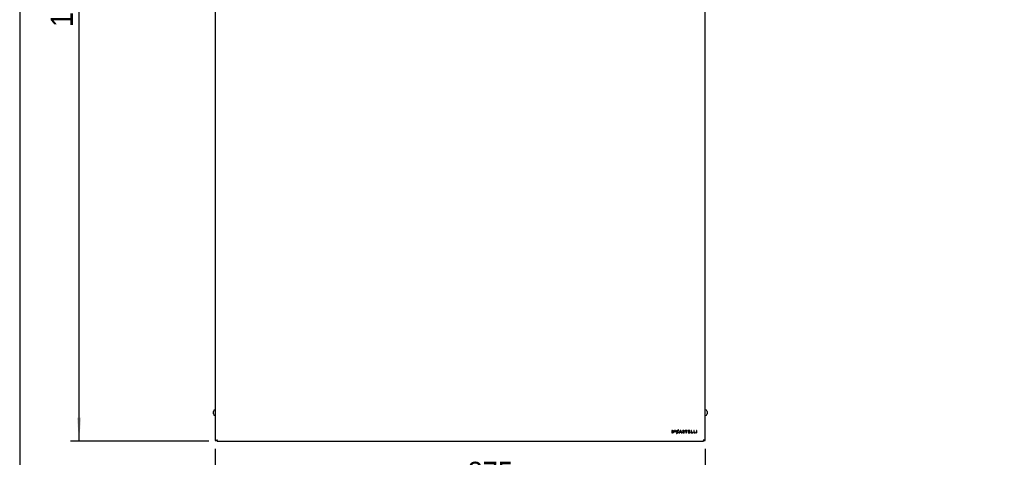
# Model space of a CAD drawing. Header units: millimetres. Extents: x 441 to 4541, y 1015 to 3885.
# Tile 2 of 33: x 441 to 2200, y 2041 to 2823. Entities that reach past the tile are written whole.
import ezdxf

# ---------------------------------------------------------------- set-up
doc = ezdxf.new("R2010")
doc.units = ezdxf.units.MM
doc.header["$LTSCALE"] = 15
doc.linetypes.add('SLD-Solido', pattern=[0])
doc.layers.add('QUOTE', color=1, linetype='SLD-Solido')
doc.layers.add('SCHIZZI', color=9, linetype='Continuous')
doc.styles.add('SLDTEXTSTYLE1', font='GOTHIC.TTF', dxfattribs={"width": 0.913})
doc.dimstyles.new('SLDDIMSTYLE0', dxfattribs={"dimtxt": 39.6875, "dimasz": 42, "dimexe": 0, "dimexo": 0.0625, "dimgap": 9.921875, "dimtad": 1, "dimdec": 1, "dimrnd": 1e-09, "dimzin": 12, "dimdsep": 46, "dimtxsty": 'SLDTEXTSTYLE1', "dimsah": 1, "dimcen": 0.09, "dimadec": 0, "dimazin": 3, "dimtfac": 1, "dimtdec": 1, "dimtofl": 0, "dimtmove": 0, "dimatfit": 3, "dimfxl": 1, "dimfrac": 2, "dimtolj": 1, "dimtzin": 12, "dimarcsym": 0})

# ---------------------------------------------------------------- blocks, each defined once
blk = doc.blocks.new('_D')
at = {"layer": 'QUOTE', "transparency": 16777216}
for p, q in [((778.6, 3771.7), (532.1, 3771.7)), ((547.1, 2069.3), (547.1, 3771.7)), ((778.6, 2069.3), (532.1, 2069.3))]:
    blk.add_line(p, q, dxfattribs=at)
for points in [[(547.1, 3771.7), (543.4, 3729.7), (550.9, 3729.7)], [(547.1, 2069.3), (550.9, 2111.3), (543.4, 2111.3)]]:
    blk.add_solid(points, dxfattribs=at)
at = {"layer": 'QUOTE', "transparency": 16777216, "insert": (496.4, 2809.9), "char_height": 39.69, "attachment_point": 1, "rotation": 90, "style": 'SLDTEXTSTYLE1'}
blk.add_mtext('1702,5', dxfattribs=at)
blk = doc.blocks.new('_D_1')
at = {"layer": 'QUOTE', "transparency": 16777216}
for p, q in [((790.4, 2055.5), (790.4, 1966.9)), ((1665.4, 2055.5), (1665.4, 1966.9)), ((790.4, 1981.9), (1665.4, 1981.9))]:
    blk.add_line(p, q, dxfattribs=at)
for points in [[(790.4, 1981.9), (832.4, 1978.1), (832.4, 1985.6)], [(1665.4, 1981.9), (1623.4, 1985.6), (1623.4, 1978.1)]]:
    blk.add_solid(points, dxfattribs=at)
at = {"layer": 'QUOTE', "transparency": 16777216, "insert": (1241.1, 2032.6), "char_height": 39.69, "attachment_point": 1, "style": 'SLDTEXTSTYLE1'}
blk.add_mtext('875', dxfattribs=at)

msp = doc.modelspace()

# ---------------------------------------------------------------- linework, layer by layer
for p, q in [((790.4, 2841.54), (790.4, 2070.49)), ((1665.4, 2070.49), (1665.4, 2841.54)), ((787.1, 2120.49), (787.1, 2122.74)), ((787.1, 2118.24), (787.1, 2120.49)), ((790.4, 2125.74), (790.1, 2125.74)), ((790.1, 2115.24), (790.4, 2115.24)), ((1665.7, 2125.74), (1665.4, 2125.74)), ((1665.4, 2115.24), (1665.7, 2115.24)), ((1668.7, 2122.74), (1668.7, 2118.24)), ((1607.14, 2088.69), (1605.49, 2088.69)), ((1605.49, 2088.69), (1605.49, 2084.29)), ((1605.49, 2084.29), (1607.14, 2084.29)), ((1607.14, 2087.95), (1606.3, 2087.95)), ((1606.3, 2087.95), (1606.3, 2085.03)), ((1606.3, 2085.03), (1607.14, 2085.03)), ((1608.62, 2086.48), (1608.62, 2086.49)), ((1609.47, 2086.49), (1609.47, 2086.5)), ((1612.38, 2088.65), (1610.54, 2088.65)), ((1610.54, 2088.65), (1610.54, 2086.22)), ((1610.54, 2086.22), (1612.4, 2086.22)), ((1611.08, 2087.68), (1611.08, 2088.18)), ((1611.08, 2088.18), (1612.38, 2088.18)), ((1612.23, 2087.68), (1611.08, 2087.68)), ((1611.08, 2087.21), (1612.23, 2087.21)), ((1611.08, 2086.69), (1611.08, 2087.21)), ((1612.4, 2086.69), (1611.08, 2086.69)), ((1612.23, 2087.21), (1612.23, 2087.68)), ((1612.38, 2088.18), (1612.38, 2088.65)), ((1612.4, 2086.22), (1612.4, 2086.69)), ((1613.63, 2086.49), (1613.63, 2086.48)), ((1614.55, 2084.62), (1613.89, 2083.18)), ((1613.89, 2083.18), (1614.5, 2083.18)), ((1614.47, 2086.5), (1614.47, 2086.49)), ((1614.5, 2083.18), (1615.04, 2084.36)), ((1614.9, 2085.38), (1616.09, 2088)), ((1615.36, 2085.06), (1616.62, 2087.82)), ((1616.95, 2089.87), (1616.42, 2088.71)), ((1616.95, 2088.54), (1617.55, 2089.87)), ((1617.55, 2089.87), (1616.95, 2089.87)), ((1617.09, 2087.48), (1617.11, 2087.46)), ((1617.11, 2087.46), (1617.63, 2088.06)), ((1617.14, 2085.54), (1617.12, 2085.52)), ((1617.66, 2085.01), (1617.14, 2085.54)), ((1617.63, 2088.06), (1617.61, 2088.08)), ((1617.64, 2084.99), (1617.66, 2085.01)), ((1620.89, 2088.72), (1618.95, 2084.29)), ((1618.95, 2084.29), (1619.79, 2084.29)), ((1619.79, 2084.29), (1620.23, 2085.34)), ((1620.23, 2085.34), (1622.26, 2085.34)), ((1621.24, 2087.73), (1620.53, 2086.06)), ((1620.53, 2086.06), (1621.96, 2086.06)), ((1621.63, 2088.72), (1620.89, 2088.72)), ((1621.96, 2086.06), (1621.24, 2087.73)), ((1621.63, 2088.7), (1621.63, 2088.72)), ((1623.56, 2084.29), (1621.63, 2088.7)), ((1622.26, 2085.34), (1622.7, 2084.29)), ((1622.7, 2084.29), (1623.56, 2084.29)), ((1625.3, 2085.52), (1624.81, 2084.94)), ((1624.81, 2084.94), (1624.83, 2084.93)), ((1625, 2087.46), (1625, 2087.45)), ((1625.32, 2085.51), (1625.3, 2085.52)), ((1625.8, 2087.52), (1625.8, 2087.53)), ((1627.43, 2085.49), (1627.43, 2085.47)), ((1627.66, 2087.58), (1627.68, 2087.57)), ((1627.68, 2087.57), (1628.11, 2088.18)), ((1628.11, 2088.18), (1628.1, 2088.2)), ((1628.23, 2085.55), (1628.23, 2085.56)), ((1633.2, 2088.69), (1629.62, 2088.69)), ((1629.62, 2088.69), (1629.62, 2087.93)), ((1629.62, 2087.93), (1631, 2087.93)), ((1631, 2087.93), (1631, 2084.29)), ((1631, 2084.29), (1631.82, 2084.29)), ((1631.82, 2084.29), (1631.82, 2087.93)), ((1631.82, 2087.93), (1633.2, 2087.93)), ((1633.2, 2087.93), (1633.2, 2088.69)), ((1638.16, 2088.69), (1634.89, 2088.69)), ((1634.89, 2088.69), (1634.89, 2084.29)), ((1634.89, 2084.29), (1638.2, 2084.29)), ((1635.7, 2086.87), (1635.7, 2087.96)), ((1635.7, 2087.96), (1638.16, 2087.96)), ((1637.88, 2086.87), (1635.7, 2086.87)), ((1635.7, 2086.14), (1637.88, 2086.14)), ((1635.7, 2085.02), (1635.7, 2086.14)), ((1638.2, 2085.02), (1635.7, 2085.02)), ((1637.88, 2086.14), (1637.88, 2086.87)), ((1638.16, 2087.96), (1638.16, 2088.69)), ((1638.2, 2084.29), (1638.2, 2085.02)), ((1640.8, 2088.69), (1639.99, 2088.69)), ((1639.99, 2088.69), (1639.99, 2084.29)), ((1639.99, 2084.29), (1643.09, 2084.29)), ((1640.8, 2085.03), (1640.8, 2088.69)), ((1643.09, 2085.03), (1640.8, 2085.03)), ((1643.09, 2084.29), (1643.09, 2085.03)), ((1645.58, 2088.69), (1644.77, 2088.69)), ((1644.77, 2088.69), (1644.77, 2084.29)), ((1644.77, 2084.29), (1647.87, 2084.29)), ((1645.58, 2085.03), (1645.58, 2088.69)), ((1647.87, 2085.03), (1645.58, 2085.03)), ((1647.87, 2084.29), (1647.87, 2085.03)), ((1649.6, 2088.69), (1649.6, 2084.29)), ((1650.4, 2088.69), (1649.6, 2088.69)), ((1649.6, 2084.29), (1650.4, 2084.29)), ((1650.4, 2084.29), (1650.4, 2088.69)), ((790.4, 2070.49), (793.6, 2070.49)), ((793.6, 2070.49), (793.6, 2072.49)), ((793.6, 2070.49), (793.6, 2069.29)), ((793.6, 2069.29), (1662.2, 2069.29)), ((1662.2, 2072.49), (1662.2, 2070.49)), ((1662.2, 2070.49), (1665.4, 2070.49)), ((1662.2, 2069.29), (1662.2, 2070.49))]:
    msp.add_line(p, q)
for centre, start, end in [((790.1, 2122.74), 90, 180), ((790.1, 2118.24), 180, 270), ((1665.7, 2122.74), 0, 90), ((1665.7, 2118.24), 270, 0)]:
    msp.add_arc(centre, 3, start, end)
for points in [[(1609.47, 2086.5), (1609.47, 2087.77), (1608.49, 2088.69), (1607.14, 2088.69)], [(1608.62, 2086.49), (1608.62, 2087.35), (1608.01, 2087.95), (1607.14, 2087.95)], [(1607.14, 2084.29), (1608.49, 2084.29), (1609.47, 2085.21), (1609.47, 2086.49)], [(1607.14, 2085.03), (1608.01, 2085.03), (1608.62, 2085.62), (1608.62, 2086.48)], [(1613.63, 2086.48), (1613.63, 2085.69), (1613.98, 2085.02), (1614.55, 2084.62)], [(1614.47, 2086.49), (1614.47, 2086.04), (1614.63, 2085.65), (1614.9, 2085.38)], [(1616.62, 2087.82), (1616.78, 2087.74), (1616.93, 2087.63), (1617.09, 2087.48)], [(1617.61, 2088.08), (1617.43, 2088.25), (1617.22, 2088.42), (1616.95, 2088.54)], [(1625, 2087.45), (1625, 2086.64), (1625.51, 2086.36), (1626.46, 2086.13)], [(1626.82, 2086.86), (1626.02, 2087.05), (1625.8, 2087.19), (1625.8, 2087.52)], [(1626.46, 2086.13), (1627.28, 2085.94), (1627.43, 2085.77), (1627.43, 2085.49)], [(1628.23, 2085.56), (1628.23, 2086.24), (1627.82, 2086.61), (1626.82, 2086.86)]]:
    msp.add_open_spline(points, degree=3)
for points, knots in [([(1616.42, 2088.71), (1616.26, 2088.74), (1616.09, 2088.76), (1615.89, 2088.76), (1614.6, 2088.76), (1613.63, 2087.78), (1613.63, 2086.49)], [11, 11, 11, 11, 12, 12, 12, 13, 13, 13, 13]), ([(1616.09, 2088), (1616.02, 2088.01), (1615.96, 2088.01), (1615.89, 2088.01), (1615.08, 2088.01), (1614.47, 2087.36), (1614.47, 2086.5)], [2, 2, 2, 2, 3, 3, 3, 4, 4, 4, 4]), ([(1615.04, 2084.36), (1615.29, 2084.27), (1615.57, 2084.22), (1615.86, 2084.22), (1616.59, 2084.22), (1617.11, 2084.44), (1617.64, 2084.99)], [18, 18, 18, 18, 19, 19, 19, 20, 20, 20, 20]), ([(1617.12, 2085.52), (1616.75, 2085.18), (1616.41, 2084.96), (1615.89, 2084.96), (1615.7, 2084.96), (1615.52, 2085), (1615.36, 2085.06)], [0, 0, 0, 0, 1, 1, 1, 2, 2, 2, 2]), ([(1624.83, 2084.93), (1625.34, 2084.47), (1625.98, 2084.23), (1626.66, 2084.23), (1627.62, 2084.23), (1628.23, 2084.75), (1628.23, 2085.55)], [18, 18, 18, 18, 19, 19, 19, 20, 20, 20, 20]), ([(1628.1, 2088.2), (1627.63, 2088.57), (1627.11, 2088.75), (1626.5, 2088.75), (1625.62, 2088.75), (1625, 2088.22), (1625, 2087.46)], [7, 7, 7, 7, 8, 8, 8, 9, 9, 9, 9]), ([(1627.43, 2085.47), (1627.43, 2085.16), (1627.13, 2084.95), (1626.68, 2084.95), (1626.18, 2084.95), (1625.77, 2085.12), (1625.32, 2085.51)], [13, 13, 13, 13, 14, 14, 14, 15, 15, 15, 15]), ([(1625.8, 2087.53), (1625.8, 2087.83), (1626.08, 2088.03), (1626.49, 2088.03), (1626.88, 2088.03), (1627.26, 2087.88), (1627.66, 2087.58)], [2, 2, 2, 2, 3, 3, 3, 4, 4, 4, 4])]:
    msp.add_open_spline(points, degree=3, knots=knots)
at = {"layer": 'SCHIZZI', "color": 7, "true_color": 0xffffff}
msp.add_lwpolyline([(4541.09, 1015.03), (4540.89, 3885.03), (441.09, 3885.03), (441.09, 1015.03)], close=True, dxfattribs=at)

# ---------------------------------------------------------------- dimensions: what is measured, and where the dimension line sits
at = {"layer": 'QUOTE'}
dim = msp.add_linear_dim(base=(547.10402567, 3771.7400175), p1=(793.60402567, 2069.2900175), p2=(793.60402567, 3771.7400175), angle=90, dimstyle='SLDDIMSTYLE0', dxfattribs=at)
dim.commit()
dim.dimension.update_dxf_attribs({"geometry": '_D', "text_midpoint": (547.10402567, 2890.49034154), "dimtype": 160})
dim = msp.add_linear_dim(base=(1665.4, 1981.87), p1=(790.4, 2070.49), p2=(1665.4, 2070.49), dimstyle='SLDDIMSTYLE0', dxfattribs=at)
dim.commit()
dim.dimension.update_dxf_attribs({"geometry": '_D_1', "text_midpoint": (1285.04, 1981.87), "dimtype": 160})

doc.saveas('drawing.dxf')
